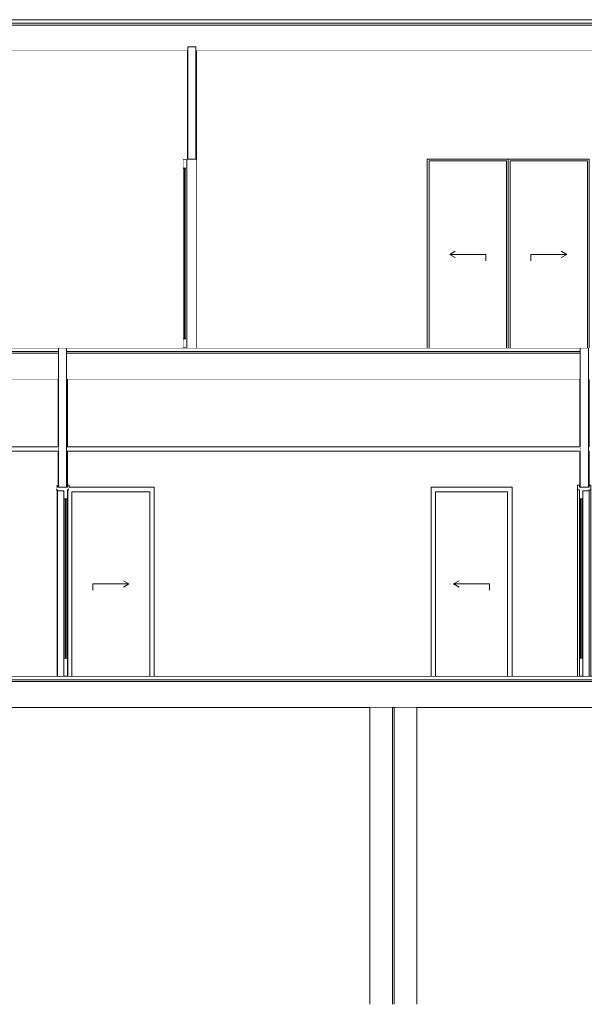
# Model space of a CAD drawing. Header units: millimetres. Extents: x -30280 to 136103, y -81242 to 8968.
# Tile 44 of 46: x 119726 to 126004, y -81242 to -70292. Entities that reach past the tile are written whole.
import ezdxf

# ---------------------------------------------------------------- set-up
doc = ezdxf.new("R2010")
doc.units = ezdxf.units.MM
doc.header["$MEASUREMENT"] = 0
doc.linetypes.add('Wipeout_Contour', pattern=[1000, 0, -1000])
for name, color, linetype in [('09_EI_Mobiliari general', 7, 'Continuous'), ('10_ESTR_Fotjats', 7, 'Continuous'), ('12_FAÇ_Façana', 7, 'Continuous'), ('Demolido_08_Envans', 7, 'Continuous'), ('Demolido_Puertas Archicad', 7, 'Continuous'), ('Puertas Archicad', 7, 'Continuous')]:
    doc.layers.add(name, color=color, linetype=linetype)
for name, color, linetype, lineweight in [('09_EI_Mobiliari general_Pluma_Nº__88', 7, 'Continuous', 5), ('10_ESTR_Fotjats_Pluma_Nº__1', 7, 'Continuous', 5), ('12_FAÇ_Façana_Pluma_Nº__7', 7, 'Continuous', 5), ('Demolido_08_Envans_Pluma_Nº__47', 7, 'Continuous', 20), ('Demolido_08_Envans_Pluma_Nº__7', 7, 'Continuous', 5), ('Demolido_Puertas Archicad_Pluma_Nº__1', 7, 'Continuous', 5), ('Puertas Archicad_Pluma_Nº__1', 7, 'Continuous', 5), ('Puertas Archicad_Pluma_Nº__47', 7, 'Continuous', 20)]:
    doc.layers.add(name, color=color, linetype=linetype, lineweight=lineweight)
for name, color, linetype, lineweight, true_color in [('Demolido_Puertas Archicad_Pluma_Nº__3', 7, 'Continuous', 5, 0xa4a4a4), ('Puertas Archicad_Pluma_Nº__3', 7, 'Continuous', 5, 0xa4a4a4), ('Puertas Archicad_Pluma_Nº__43', 7, 'Continuous', 5, 0xa4a4a6)]:
    doc.layers.add(name, color=color, linetype=linetype, lineweight=lineweight, true_color=true_color)

# ---------------------------------------------------------------- blocks, each defined once
blk = doc.blocks.new('Elem Sección_137_2', base_point=(111258, -77592))
at = {"layer": '10_ESTR_Fotjats_Pluma_Nº__1', "color": 7, "linetype": 'Continuous', "lineweight": 5}
for p, q in [((136103, -77632), (103349, -77632)), ((136103, -77652), (103349, -77652)), ((136103, -77942), (103349, -77942))]:
    blk.add_line(p, q, dxfattribs=at)
at = {"layer": '10_ESTR_Fotjats_Pluma_Nº__1', "color": 7, "linetype": 'Continuous', "lineweight": 5, "flags": 128}
blk.add_lwpolyline([(131839, -77592), (125989, -77592), (125949, -77592), (120257, -77592), (120217, -77592), (115029, -77592), (114989, -77592), (111023, -77592)], dxfattribs=at)
blk = doc.blocks.new('Elem Sección_143_2', base_point=(111258, -77592))
at = {"color": 254, "linetype": 'Wipeout_Contour', "lineweight": 0, "ltscale": 589466.98689}
blk.add_wipeout([(123891, -77942), (123891, -81242), (124141, -81242), (124141, -77942)], dxfattribs=at).dxf.layer = '09_EI_Mobiliari general'
at = {"layer": '09_EI_Mobiliari general_Pluma_Nº__88', "color": 7, "linetype": 'Continuous', "lineweight": 5}
for p, q in [((123891, -81242), (123891, -77942)), ((124141, -81242), (124141, -77942))]:
    blk.add_line(p, q, dxfattribs=at)
blk = doc.blocks.new('Elem Sección_144_2', base_point=(111258, -77592))
at = {"color": 254, "linetype": 'Wipeout_Contour', "lineweight": 0, "ltscale": 588553.643264}
blk.add_wipeout([(123620, -77942), (123620, -81242), (123870, -81242), (123870, -77942)], dxfattribs=at).dxf.layer = '09_EI_Mobiliari general'
at = {"layer": '09_EI_Mobiliari general_Pluma_Nº__88', "color": 7, "linetype": 'Continuous', "lineweight": 5}
for p, q in [((123620, -81242), (123620, -77942)), ((123870, -81242), (123870, -77942))]:
    blk.add_line(p, q, dxfattribs=at)
blk = doc.blocks.new('Elem Sección_149_2', base_point=(111258, -77592))
at = {"layer": '10_ESTR_Fotjats_Pluma_Nº__1', "color": 7, "linetype": 'Continuous', "lineweight": 5}
for p, q in [((120157, -73982), (115019, -73982)), ((120157, -74002), (115019, -74002)), ((125959, -73982), (120247, -73982)), ((125959, -74002), (120247, -74002)), ((120147, -74292), (115029, -74292)), ((120157, -74292), (120147, -74292)), ((120257, -74292), (120247, -74292)), ((125949, -74292), (120257, -74292)), ((125959, -74292), (125949, -74292))]:
    blk.add_line(p, q, dxfattribs=at)
at = {"layer": '10_ESTR_Fotjats_Pluma_Nº__1', "color": 7, "linetype": 'Continuous', "lineweight": 5, "flags": 128}
for points in [[(120157, -73942), (115052, -73942), (115019, -73942)], [(125959, -73942), (121581, -73942), (121541, -73942), (120247, -73942)]]:
    blk.add_lwpolyline(points, dxfattribs=at)
blk = doc.blocks.new('Elem Sección_150_2', base_point=(111258, -77592))
at = {"layer": '10_ESTR_Fotjats_Pluma_Nº__1', "color": 7, "linetype": 'Continuous', "lineweight": 5}
for p, q in [((136103, -70292), (110826, -70292)), ((136103, -70332), (110826, -70332)), ((136103, -70352), (110826, -70352)), ((121586, -70642), (115007, -70642)), ((121596, -70642), (121586, -70642)), ((121696, -70642), (121686, -70642)), ((126864, -70642), (121696, -70642))]:
    blk.add_line(p, q, dxfattribs=at)
blk = doc.blocks.new('Elem Sección_162_2', base_point=(111258, -77592))
at = {"layer": 'Demolido_08_Envans_Pluma_Nº__7', "color": 7, "linetype": 'Continuous', "lineweight": 5}
for p, q in [((126049, -73942), (125959, -73942)), ((125949, -74292), (125949, -75042)), ((126059, -74292), (126059, -75042)), ((125959, -75042), (125949, -75042)), ((125959, -75092), (125949, -75092)), ((126059, -75042), (126049, -75042)), ((126059, -75092), (126049, -75092))]:
    blk.add_line(p, q, dxfattribs=at)
at = {"layer": 'Demolido_08_Envans_Pluma_Nº__7', "color": 7, "linetype": 'Continuous', "lineweight": 5, "flags": 128}
for points in [[(125959, -73942), (125959, -73982), (125959, -74002), (125959, -74292), (125959, -75042), (125959, -75092), (125959, -75492)], [(126049, -73942), (126049, -73982), (126049, -74002), (126049, -74292), (126049, -75042), (126049, -75092), (126049, -75492)], [(125949, -75092), (125949, -75470), (125949, -75492)], [(126059, -75092), (126059, -75470), (126059, -75492)], [(126059, -75492), (126049, -75492), (125959, -75492), (125949, -75492)]]:
    blk.add_lwpolyline(points, dxfattribs=at)
blk = doc.blocks.new('Elem Sección_163_2', base_point=(111258, -77592))
at = {"color": 254, "linetype": 'Wipeout_Contour', "lineweight": 0, "ltscale": 2174954.544679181}
blk.add_wipeout([(120257, -75470), (120276, -75470), (120276, -75492), (121223, -75492), (121223, -77592), (124301, -77592), (124301, -75492), (125201, -75492), (125201, -77592), (125930, -77592), (125930, -75485), (125930, -75470), (125949, -75470), (125949, -75092), (120257, -75092)], dxfattribs=at).dxf.layer = 'Demolido_08_Envans'
at = {"color": 254, "linetype": 'Wipeout_Contour', "lineweight": 0, "ltscale": 861854.313211}
blk.add_wipeout([(120247, -75042), (120247, -75092), (121173, -75092), (125959, -75092), (125959, -75042), (121173, -75042)], dxfattribs=at).dxf.layer = 'Demolido_08_Envans'
at = {"color": 254, "linetype": 'Wipeout_Contour', "lineweight": 0, "ltscale": 575941.486724}
blk.add_wipeout([(120257, -74292), (120257, -75042), (125949, -75042), (125949, -74292)], dxfattribs=at).dxf.layer = 'Demolido_08_Envans'
at = {"layer": 'Demolido_08_Envans_Pluma_Nº__47', "color": 7, "linetype": 'Continuous', "lineweight": 20}
for p, q in [((120257, -75042), (125949, -75042)), ((120257, -75092), (125949, -75092))]:
    blk.add_line(p, q, dxfattribs=at)
blk = doc.blocks.new('Elem Sección_164_2', base_point=(111258, -77592))
at = {"layer": 'Demolido_08_Envans_Pluma_Nº__7', "color": 7, "linetype": 'Continuous', "lineweight": 5}
for p, q in [((120247, -73942), (120157, -73942)), ((120147, -74292), (120147, -75042)), ((120257, -74292), (120257, -75042)), ((120157, -75042), (120147, -75042)), ((120157, -75092), (120147, -75092)), ((120257, -75042), (120247, -75042)), ((120257, -75092), (120247, -75092))]:
    blk.add_line(p, q, dxfattribs=at)
at = {"layer": 'Demolido_08_Envans_Pluma_Nº__7', "color": 7, "linetype": 'Continuous', "lineweight": 5, "flags": 128}
for points in [[(120157, -73942), (120157, -73982), (120157, -74002), (120157, -74292), (120157, -75042), (120157, -75092), (120157, -75492)], [(120247, -73942), (120247, -73982), (120247, -74002), (120247, -74292), (120247, -75042), (120247, -75092), (120247, -75492)], [(120147, -75092), (120147, -75470), (120147, -75492)], [(120257, -75092), (120257, -75470), (120257, -75492)], [(120257, -75492), (120247, -75492), (120157, -75492), (120147, -75492)]]:
    blk.add_lwpolyline(points, dxfattribs=at)
blk = doc.blocks.new('Elem Sección_165_2', base_point=(111258, -77592))
at = {"color": 254, "linetype": 'Wipeout_Contour', "lineweight": 0, "ltscale": 589540.963931}
blk.add_wipeout([(125930, -77592), (125949, -77592), (125949, -75520), (125930, -75520)], dxfattribs=at).dxf.layer = 'Demolido_Puertas Archicad'
at = {"color": 254, "linetype": 'Wipeout_Contour', "lineweight": 0, "ltscale": 589981.948375}
blk.add_wipeout([(126078, -77592), (126078, -75520), (126059, -75520), (126059, -77592)], dxfattribs=at).dxf.layer = 'Demolido_Puertas Archicad'
at = {"layer": 'Demolido_Puertas Archicad_Pluma_Nº__1', "color": 7, "linetype": 'Continuous', "lineweight": 5}
for p, q in [((125930, -75470), (125930, -75520)), ((125949, -75470), (125930, -75470)), ((126078, -75470), (126059, -75470))]:
    blk.add_line(p, q, dxfattribs=at)
at = {"color": 254, "linetype": 'Wipeout_Contour', "lineweight": 0, "ltscale": 589842.153677}
blk.add_wipeout([(125989, -77592), (126059, -77592), (126059, -75532), (125989, -75532)], dxfattribs=at).dxf.layer = 'Demolido_Puertas Archicad'
at = {"layer": 'Demolido_Puertas Archicad_Pluma_Nº__1', "color": 7, "linetype": 'Continuous', "lineweight": 5}
for p, q in [((125949, -75520), (125930, -75520)), ((126059, -75532), (125989, -75532)), ((126059, -75520), (126059, -75532)), ((126078, -75520), (126059, -75520)), ((126059, -77592), (126059, -75532)), ((126078, -75470), (126078, -75520)), ((126078, -77592), (126078, -75520))]:
    blk.add_line(p, q, dxfattribs=at)
at = {"color": 254, "linetype": 'Wipeout_Contour', "lineweight": 0, "ltscale": 589535.100904}
blk.add_wipeout([(125949, -75620), (125949, -77392), (125989, -77392), (125989, -75620)], dxfattribs=at).dxf.layer = 'Demolido_Puertas Archicad'
at = {"layer": 'Demolido_Puertas Archicad_Pluma_Nº__1', "color": 7, "linetype": 'Continuous', "lineweight": 5}
for p, q in [((125930, -77592), (125930, -75520)), ((125949, -75520), (125949, -75620)), ((125989, -75532), (125989, -75620)), ((125949, -75620), (125949, -77392)), ((125989, -75620), (125949, -75620)), ((125963, -75620), (125963, -77392)), ((125975, -77392), (125975, -75620)), ((125989, -75620), (125989, -77392)), ((125949, -77392), (125949, -77592)), ((125989, -77392), (125949, -77392)), ((125989, -77392), (125989, -77592))]:
    blk.add_line(p, q, dxfattribs=at)
at = {"layer": 'Demolido_Puertas Archicad_Pluma_Nº__3', "color": 253, "linetype": 'Continuous', "lineweight": 5, "true_color": 0xa4a4a4}
for p, q in [((125949, -76281), (125949, -76288)), ((125989, -76281), (125989, -76542)), ((125949, -76327), (125949, -76389)), ((125949, -76427), (125949, -76489)), ((125949, -76494), (125949, -76556)), ((125949, -76618), (125949, -76556)), ((125949, -76685), (125949, -76623)), ((125989, -76832), (125989, -76571)), ((125949, -76786), (125949, -76724)), ((125949, -76832), (125949, -76825))]:
    blk.add_line(p, q, dxfattribs=at)
blk = doc.blocks.new('Elem Sección_166_2', base_point=(111258, -77592))
at = {"color": 254, "linetype": 'Wipeout_Contour', "lineweight": 0, "ltscale": 569835.783609}
blk.add_wipeout([(120128, -77592), (120147, -77592), (120147, -75520), (120128, -75520)], dxfattribs=at).dxf.layer = 'Demolido_Puertas Archicad'
at = {"color": 254, "linetype": 'Wipeout_Contour', "lineweight": 0, "ltscale": 570271.005591}
blk.add_wipeout([(120276, -77592), (120276, -75520), (120257, -75520), (120257, -77592)], dxfattribs=at).dxf.layer = 'Demolido_Puertas Archicad'
at = {"layer": 'Demolido_Puertas Archicad_Pluma_Nº__1', "color": 7, "linetype": 'Continuous', "lineweight": 5}
for p, q in [((120147, -75470), (120128, -75470)), ((120276, -75470), (120257, -75470)), ((120276, -75470), (120276, -75520))]:
    blk.add_line(p, q, dxfattribs=at)
at = {"color": 254, "linetype": 'Wipeout_Contour', "lineweight": 0, "ltscale": 569998.677956}
blk.add_wipeout([(120217, -77592), (120217, -75532), (120147, -75532), (120147, -77592)], dxfattribs=at).dxf.layer = 'Demolido_Puertas Archicad'
at = {"layer": 'Demolido_Puertas Archicad_Pluma_Nº__1', "color": 7, "linetype": 'Continuous', "lineweight": 5}
for p, q in [((120128, -75470), (120128, -75520)), ((120128, -77592), (120128, -75520)), ((120147, -75520), (120128, -75520)), ((120147, -75520), (120147, -75532)), ((120147, -77592), (120147, -75532)), ((120217, -75532), (120147, -75532)), ((120276, -75520), (120257, -75520))]:
    blk.add_line(p, q, dxfattribs=at)
at = {"color": 254, "linetype": 'Wipeout_Contour', "lineweight": 0, "ltscale": 570061.200385}
blk.add_wipeout([(120257, -75620), (120217, -75620), (120217, -77392), (120257, -77392)], dxfattribs=at).dxf.layer = 'Demolido_Puertas Archicad'
at = {"layer": 'Demolido_Puertas Archicad_Pluma_Nº__1', "color": 7, "linetype": 'Continuous', "lineweight": 5}
for p, q in [((120217, -75532), (120217, -75620)), ((120257, -75520), (120257, -75620)), ((120276, -77592), (120276, -75520)), ((120217, -75620), (120217, -77392)), ((120257, -75620), (120217, -75620)), ((120231, -75620), (120231, -77392)), ((120243, -77392), (120243, -75620)), ((120257, -75620), (120257, -77392)), ((120217, -77392), (120217, -77592)), ((120257, -77392), (120217, -77392)), ((120257, -77392), (120257, -77592))]:
    blk.add_line(p, q, dxfattribs=at)
at = {"layer": 'Demolido_Puertas Archicad_Pluma_Nº__3', "color": 253, "linetype": 'Continuous', "lineweight": 5, "true_color": 0xa4a4a4}
for p, q in [((120216, -76231), (120216, -76542)), ((120257, -76231), (120257, -76288)), ((120257, -76327), (120257, -76389)), ((120257, -76427), (120257, -76489)), ((120257, -76494), (120257, -76556)), ((120216, -76882), (120216, -76571)), ((120257, -76618), (120257, -76556)), ((120257, -76685), (120257, -76623)), ((120257, -76786), (120257, -76724)), ((120257, -76882), (120257, -76825))]:
    blk.add_line(p, q, dxfattribs=at)
blk = doc.blocks.new('Elem Sección_167_2', base_point=(111258, -77592))
at = {"color": 254, "linetype": 'Wipeout_Contour', "lineweight": 0, "ltscale": 584057.666743}
blk.add_wipeout([(124301, -75542), (124301, -77592), (124351, -77592), (124351, -75542)], dxfattribs=at).dxf.layer = 'Demolido_Puertas Archicad'
at = {"color": 254, "linetype": 'Wipeout_Contour', "lineweight": 0, "ltscale": 586955.38432}
blk.add_wipeout([(125201, -77592), (125201, -75542), (125151, -75542), (125151, -77592)], dxfattribs=at).dxf.layer = 'Demolido_Puertas Archicad'
at = {"color": 254, "linetype": 'Wipeout_Contour', "lineweight": 0, "ltscale": 874991.561546}
blk.add_wipeout([(125201, -75492), (124301, -75492), (124301, -75542), (124351, -75542), (125151, -75542), (125201, -75542)], dxfattribs=at).dxf.layer = 'Demolido_Puertas Archicad'
at = {"color": 254, "linetype": 'Wipeout_Contour', "lineweight": 0, "ltscale": 585506.448373}
blk.add_wipeout([(124351, -77592), (125151, -77592), (125151, -75542), (124351, -75542)], dxfattribs=at).dxf.layer = 'Demolido_Puertas Archicad'
at = {"layer": 'Demolido_Puertas Archicad_Pluma_Nº__1', "color": 7, "linetype": 'Continuous', "lineweight": 5}
for p, q in [((124301, -75542), (124301, -75492)), ((124301, -75492), (125201, -75492)), ((124301, -77592), (124301, -75542)), ((124351, -75542), (124351, -77592)), ((125151, -75542), (124351, -75542)), ((125151, -77592), (125151, -75542)), ((125201, -75492), (125201, -75542)), ((125201, -75542), (125201, -77592))]:
    blk.add_line(p, q, dxfattribs=at)
at = {"layer": 'Demolido_Puertas Archicad_Pluma_Nº__3', "color": 253, "linetype": 'Continuous', "lineweight": 5, "true_color": 0xa4a4a4}
for p, q in [((124551, -76567), (124611, -76532)), ((124951, -76567), (124551, -76567)), ((124551, -76567), (124611, -76602)), ((124951, -76567), (124951, -76637))]:
    blk.add_line(p, q, dxfattribs=at)
blk = doc.blocks.new('Elem Sección_168_2', base_point=(111258, -77592))
at = {"color": 254, "linetype": 'Wipeout_Contour', "lineweight": 0, "ltscale": 570378.76485}
blk.add_wipeout([(120276, -77592), (120307, -77592), (120307, -75542), (120276, -75542)], dxfattribs=at).dxf.layer = 'Demolido_Puertas Archicad'
at = {"color": 254, "linetype": 'Wipeout_Contour', "lineweight": 0, "ltscale": 573441.291787}
blk.add_wipeout([(121223, -75542), (121173, -75542), (121173, -77592), (121223, -77592)], dxfattribs=at).dxf.layer = 'Demolido_Puertas Archicad'
at = {"color": 254, "linetype": 'Wipeout_Contour', "lineweight": 0, "ltscale": 854527.172835}
blk.add_wipeout([(120276, -75492), (120276, -75542), (120307, -75542), (121173, -75542), (121223, -75542), (121223, -75492)], dxfattribs=at).dxf.layer = 'Demolido_Puertas Archicad'
at = {"color": 254, "linetype": 'Wipeout_Contour', "lineweight": 0, "ltscale": 571893.911613}
blk.add_wipeout([(121173, -77592), (121173, -75542), (120307, -75542), (120307, -77592)], dxfattribs=at).dxf.layer = 'Demolido_Puertas Archicad'
at = {"layer": 'Demolido_Puertas Archicad_Pluma_Nº__1', "color": 7, "linetype": 'Continuous', "lineweight": 5}
for p, q in [((121223, -75492), (120276, -75492)), ((120307, -77592), (120307, -75542)), ((120307, -75542), (121173, -75542)), ((121173, -75542), (121173, -77592)), ((121223, -75542), (121223, -75492)), ((121223, -77592), (121223, -75542))]:
    blk.add_line(p, q, dxfattribs=at)
at = {"layer": 'Demolido_Puertas Archicad_Pluma_Nº__3', "color": 253, "linetype": 'Continuous', "lineweight": 5, "true_color": 0xa4a4a4}
for p, q in [((120940, -76567), (120879, -76532)), ((120540, -76567), (120940, -76567)), ((120540, -76567), (120540, -76637)), ((120940, -76567), (120879, -76602))]:
    blk.add_line(p, q, dxfattribs=at)
blk = doc.blocks.new('Elem Sección_169_2', base_point=(111258, -77592))
at = {"color": 254, "linetype": 'Wipeout_Contour', "lineweight": 0, "ltscale": 1500353.899123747}
blk.add_wipeout([(111023, -75092), (111023, -77592), (111034, -77592), (111034, -75492), (112879, -75492), (112879, -77592), (114900, -77592), (114900, -75520), (114900, -75470), (114919, -75470), (114919, -75092)], dxfattribs=at).dxf.layer = 'Demolido_08_Envans'
at = {"color": 254, "linetype": 'Wipeout_Contour', "lineweight": 0, "ltscale": 554869.245316}
blk.add_wipeout([(118276, -75042), (115019, -75042), (115019, -75092), (118276, -75092)], dxfattribs=at).dxf.layer = 'Demolido_08_Envans'
at = {"color": 254, "linetype": 'Wipeout_Contour', "lineweight": 0, "ltscale": 564120.869897}
blk.add_wipeout([(120157, -75042), (118626, -75042), (118626, -75092), (120157, -75092)], dxfattribs=at).dxf.layer = 'Demolido_08_Envans'
at = {"color": 254, "linetype": 'Wipeout_Contour', "lineweight": 0, "ltscale": 563255.279108}
blk.add_wipeout([(118626, -75042), (120147, -75042), (120147, -74292), (118626, -74292)], dxfattribs=at).dxf.layer = 'Demolido_08_Envans'
at = {"color": 254, "linetype": 'Wipeout_Contour', "lineweight": 0, "ltscale": 542566.980067}
blk.add_wipeout([(111013, -75042), (111013, -75092), (114929, -75092), (114929, -75042)], dxfattribs=at).dxf.layer = 'Demolido_08_Envans'
at = {"color": 254, "linetype": 'Wipeout_Contour', "lineweight": 0, "ltscale": 970484.958416}
blk.add_wipeout([(115029, -75470), (115048, -75470), (115048, -75520), (115048, -77592), (118276, -77592), (118276, -75092), (115029, -75092)], dxfattribs=at).dxf.layer = 'Demolido_08_Envans'
at = {"color": 254, "linetype": 'Wipeout_Contour', "lineweight": 0, "ltscale": 541684.278591}
blk.add_wipeout([(111023, -75042), (114919, -75042), (114919, -74292), (111023, -74292)], dxfattribs=at).dxf.layer = 'Demolido_08_Envans'
at = {"color": 254, "linetype": 'Wipeout_Contour', "lineweight": 0, "ltscale": 554023.160525}
blk.add_wipeout([(115029, -74292), (115029, -75042), (118276, -75042), (118276, -74292)], dxfattribs=at).dxf.layer = 'Demolido_08_Envans'
at = {"color": 254, "linetype": 'Wipeout_Contour', "lineweight": 0, "ltscale": 992478.386468}
blk.add_wipeout([(118626, -77592), (120128, -77592), (120128, -75520), (120128, -75470), (120147, -75470), (120147, -75092), (118626, -75092)], dxfattribs=at).dxf.layer = 'Demolido_08_Envans'
at = {"layer": 'Demolido_08_Envans_Pluma_Nº__47', "color": 7, "linetype": 'Continuous', "lineweight": 20}
for p, q in [((111023, -75042), (114919, -75042)), ((111023, -75092), (114919, -75092)), ((115029, -75042), (118276, -75042)), ((115029, -75092), (118276, -75092)), ((118626, -75042), (120147, -75042)), ((118626, -75092), (120147, -75092))]:
    blk.add_line(p, q, dxfattribs=at)
blk = doc.blocks.new('Elem Sección_199_2', base_point=(111258, -77592))
at = {"layer": '12_FAÇ_Façana_Pluma_Nº__7', "color": 7, "linetype": 'Continuous', "lineweight": 5}
blk.add_line((121686, -70592), (121596, -70592), dxfattribs=at)
at = {"color": 254, "linetype": 'Wipeout_Contour', "lineweight": 0, "ltscale": 851950.604344}
blk.add_wipeout([(121586, -71842), (121586, -73942), (121596, -73942), (121686, -73942), (121696, -73942), (121696, -71842)], dxfattribs=at).dxf.layer = '12_FAÇ_Façana'
at = {"layer": '12_FAÇ_Façana_Pluma_Nº__7', "color": 7, "linetype": 'Continuous', "lineweight": 5}
for p, q in [((121586, -70642), (121586, -71842)), ((121696, -70642), (121696, -71842))]:
    blk.add_line(p, q, dxfattribs=at)
at = {"layer": '12_FAÇ_Façana_Pluma_Nº__7', "color": 7, "linetype": 'Continuous', "lineweight": 5, "flags": 128}
for points in [[(121596, -70592), (121596, -70642), (121596, -71842)], [(121686, -70592), (121686, -70642), (121686, -71842)], [(121696, -71842), (121686, -71842), (121596, -71842), (121586, -71842)]]:
    blk.add_lwpolyline(points, dxfattribs=at)
blk = doc.blocks.new('Elem Sección_200_2', base_point=(111258, -77592))
at = {"layer": 'Puertas Archicad_Pluma_Nº__1', "color": 7, "linetype": 'Continuous', "lineweight": 5}
blk.add_line((121581, -71842), (121541, -71842), dxfattribs=at)
at = {"layer": 'Puertas Archicad_Pluma_Nº__47', "color": 7, "linetype": 'Continuous', "lineweight": 20}
blk.add_line((121696, -71842), (121696, -73942), dxfattribs=at)
at = {"color": 254, "linetype": 'Wipeout_Contour', "lineweight": 0, "ltscale": 566970.565493}
blk.add_wipeout([(121541, -73842), (121581, -73842), (121581, -71942), (121541, -71942)], dxfattribs=at).dxf.layer = 'Puertas Archicad'
at = {"layer": 'Puertas Archicad_Pluma_Nº__1', "color": 7, "linetype": 'Continuous', "lineweight": 5}
for p, q in [((121541, -71842), (121541, -71942)), ((121581, -71842), (121581, -71942)), ((121581, -71942), (121541, -71942)), ((121541, -73842), (121541, -73942)), ((121581, -73842), (121541, -73842)), ((121581, -73842), (121581, -73942))]:
    blk.add_line(p, q, dxfattribs=at)
at = {"layer": 'Puertas Archicad_Pluma_Nº__3', "color": 253, "linetype": 'Continuous', "lineweight": 5, "true_color": 0xa4a4a4}
for p, q in [((121541, -73842), (121541, -71942)), ((121581, -73842), (121581, -71942)), ((121541, -72892), (121541, -72857)), ((121541, -72892), (121541, -72927)), ((121581, -72892), (121581, -72857)), ((121581, -72892), (121581, -72927))]:
    blk.add_line(p, q, dxfattribs=at)
at = {"layer": 'Puertas Archicad_Pluma_Nº__43', "color": 253, "linetype": 'Continuous', "lineweight": 5, "true_color": 0xa4a4a6}
for p, q in [((121555, -71942), (121555, -73842)), ((121567, -73842), (121567, -71942))]:
    blk.add_line(p, q, dxfattribs=at)
at = {"layer": 'Puertas Archicad_Pluma_Nº__47', "color": 7, "linetype": 'Continuous', "lineweight": 20}
blk.add_line((121586, -73942), (121586, -71842), dxfattribs=at)
blk = doc.blocks.new('Elem Sección_207_2', base_point=(111258, -77592))
at = {"color": 254, "linetype": 'Wipeout_Contour', "lineweight": 0, "ltscale": 1154521.771273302}
blk.add_wipeout([(121696, -70642), (121696, -73942), (124258, -73942), (124258, -71842), (126058, -71842), (126058, -73942), (126864, -73942), (126864, -70642)], dxfattribs=at).dxf.layer = '12_FAÇ_Façana'
blk = doc.blocks.new('Elem Sección_208_2', base_point=(111258, -77592))
at = {"color": 254, "linetype": 'Wipeout_Contour', "lineweight": 0, "ltscale": 579416.040567}
blk.add_wipeout([(125158, -73942), (125178, -73942), (125178, -71862), (125158, -71862)], dxfattribs=at).dxf.layer = 'Puertas Archicad'
at = {"color": 254, "linetype": 'Wipeout_Contour', "lineweight": 0, "ltscale": 582460.406698}
blk.add_wipeout([(126058, -71862), (126038, -71862), (126038, -73942), (126058, -73942)], dxfattribs=at).dxf.layer = 'Puertas Archicad'
at = {"color": 254, "linetype": 'Wipeout_Contour', "lineweight": 0, "ltscale": 868255.707425}
blk.add_wipeout([(125158, -71842), (125158, -71862), (125178, -71862), (126038, -71862), (126058, -71862), (126058, -71842)], dxfattribs=at).dxf.layer = 'Puertas Archicad'
at = {"color": 254, "linetype": 'Wipeout_Contour', "lineweight": 0, "ltscale": 580938.195609}
blk.add_wipeout([(126038, -73942), (126038, -71862), (125178, -71862), (125178, -73942)], dxfattribs=at).dxf.layer = 'Puertas Archicad'
at = {"layer": 'Puertas Archicad_Pluma_Nº__3', "color": 253, "linetype": 'Continuous', "lineweight": 5, "true_color": 0xa4a4a4}
for p, q in [((126058, -71842), (125158, -71842)), ((125178, -73942), (125178, -71862)), ((125178, -71862), (126038, -71862)), ((126038, -71862), (126038, -73942)), ((126058, -71862), (126058, -71842)), ((126058, -73942), (126058, -71862)), ((125408, -72902), (125808, -72902)), ((125408, -72902), (125408, -72972)), ((125808, -72902), (125748, -72867)), ((125808, -72902), (125748, -72937))]:
    blk.add_line(p, q, dxfattribs=at)
blk = doc.blocks.new('Elem Sección_209_2', base_point=(111258, -77592))
at = {"color": 254, "linetype": 'Wipeout_Contour', "lineweight": 0, "ltscale": 576308.087487}
blk.add_wipeout([(124258, -71862), (124258, -73942), (124278, -73942), (124278, -71862)], dxfattribs=at).dxf.layer = 'Puertas Archicad'
at = {"color": 254, "linetype": 'Wipeout_Contour', "lineweight": 0, "ltscale": 579346.913054}
blk.add_wipeout([(125158, -73942), (125158, -71862), (125138, -71862), (125138, -73942)], dxfattribs=at).dxf.layer = 'Puertas Archicad'
at = {"color": 254, "linetype": 'Wipeout_Contour', "lineweight": 0, "ltscale": 863572.654864}
blk.add_wipeout([(125158, -71842), (124258, -71842), (124258, -71862), (124278, -71862), (125138, -71862), (125158, -71862)], dxfattribs=at).dxf.layer = 'Puertas Archicad'
at = {"color": 254, "linetype": 'Wipeout_Contour', "lineweight": 0, "ltscale": 577827.471774}
blk.add_wipeout([(124278, -73942), (125138, -73942), (125138, -71862), (124278, -71862)], dxfattribs=at).dxf.layer = 'Puertas Archicad'
at = {"layer": 'Puertas Archicad_Pluma_Nº__3', "color": 253, "linetype": 'Continuous', "lineweight": 5, "true_color": 0xa4a4a4}
for p, q in [((124258, -71862), (124258, -71842)), ((124258, -71842), (125158, -71842)), ((124258, -73942), (124258, -71862)), ((124278, -71862), (124278, -73942)), ((125138, -71862), (124278, -71862)), ((125138, -73942), (125138, -71862)), ((125158, -71842), (125158, -71862)), ((125158, -71862), (125158, -73942)), ((124508, -72902), (124569, -72867)), ((124908, -72902), (124508, -72902)), ((124508, -72902), (124569, -72937)), ((124908, -72902), (124908, -72972))]:
    blk.add_line(p, q, dxfattribs=at)
blk = doc.blocks.new('Elem Sección_210_2', base_point=(111258, -77592))
at = {"color": 254, "linetype": 'Wipeout_Contour', "lineweight": 0, "ltscale": 1638432.162771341}
blk.add_wipeout([(115007, -70642), (115007, -73942), (115012, -73942), (115012, -73842), (115012, -71942), (115012, -71842), (115052, -71842), (115052, -71942), (115052, -73842), (115052, -73942), (118276, -73942), (118276, -70642)], dxfattribs=at).dxf.layer = '12_FAÇ_Façana'
at = {"color": 254, "linetype": 'Wipeout_Contour', "lineweight": 0, "ltscale": 1127744.486837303}
blk.add_wipeout([(118626, -73942), (121541, -73942), (121541, -71842), (121581, -71842), (121581, -73942), (121586, -73942), (121586, -70642), (118626, -70642)], dxfattribs=at).dxf.layer = '12_FAÇ_Façana'

msp = doc.modelspace()

# ---------------------------------------------------------------- block references
at = {"layer": '10_ESTR_Fotjats', "lineweight": 0}
for name in ['Elem Sección_150_2', 'Elem Sección_149_2', 'Elem Sección_137_2']:
    msp.add_blockref(name, (111257.848, -77592.372), dxfattribs=at)
at = {"layer": 'Demolido_08_Envans', "lineweight": 0}
msp.add_blockref('Elem Sección_162_2', (111257.848, -77592.372), dxfattribs=at)

# ---------------------------------------------------------------- next in the draw order: block references
at = {"layer": '09_EI_Mobiliari general', "lineweight": 0}
msp.add_blockref('Elem Sección_143_2', (111257.848, -77592.372), dxfattribs=at)
at = {"layer": '12_FAÇ_Façana', "lineweight": 0}
msp.add_blockref('Elem Sección_199_2', (111257.848, -77592.372), dxfattribs=at)
at = {"layer": 'Demolido_08_Envans', "lineweight": 0}
msp.add_blockref('Elem Sección_163_2', (111257.848, -77592.372), dxfattribs=at)

# ---------------------------------------------------------------- next in the draw order: block references
at = {"layer": '09_EI_Mobiliari general', "lineweight": 0}
msp.add_blockref('Elem Sección_144_2', (111257.848, -77592.372), dxfattribs=at)
at = {"layer": 'Demolido_08_Envans', "lineweight": 0}
msp.add_blockref('Elem Sección_164_2', (111257.848, -77592.372), dxfattribs=at)
at = {"layer": 'Demolido_Puertas Archicad', "lineweight": 0}
for name in ['Elem Sección_167_2', 'Elem Sección_165_2']:
    msp.add_blockref(name, (111257.848, -77592.372), dxfattribs=at)
at = {"layer": 'Puertas Archicad', "lineweight": 0}
msp.add_blockref('Elem Sección_200_2', (111257.848, -77592.372), dxfattribs=at)

# ---------------------------------------------------------------- next in the draw order: block references
at = {"layer": '12_FAÇ_Façana', "lineweight": 0}
for name in ['Elem Sección_210_2', 'Elem Sección_207_2']:
    msp.add_blockref(name, (111257.848, -77592.372), dxfattribs=at)
at = {"layer": 'Demolido_Puertas Archicad', "lineweight": 0}
msp.add_blockref('Elem Sección_166_2', (111257.848, -77592.372), dxfattribs=at)

# ---------------------------------------------------------------- next in the draw order: block references
at = {"layer": 'Demolido_08_Envans', "lineweight": 0}
msp.add_blockref('Elem Sección_169_2', (111257.848, -77592.372), dxfattribs=at)
at = {"layer": 'Demolido_Puertas Archicad', "lineweight": 0}
msp.add_blockref('Elem Sección_168_2', (111257.848, -77592.372), dxfattribs=at)
at = {"layer": 'Puertas Archicad', "lineweight": 0}
msp.add_blockref('Elem Sección_208_2', (111257.848, -77592.372), dxfattribs=at)

# ---------------------------------------------------------------- next in the draw order: block references
msp.add_blockref('Elem Sección_209_2', (111257.848, -77592.372), dxfattribs=at)

doc.saveas('drawing.dxf')
